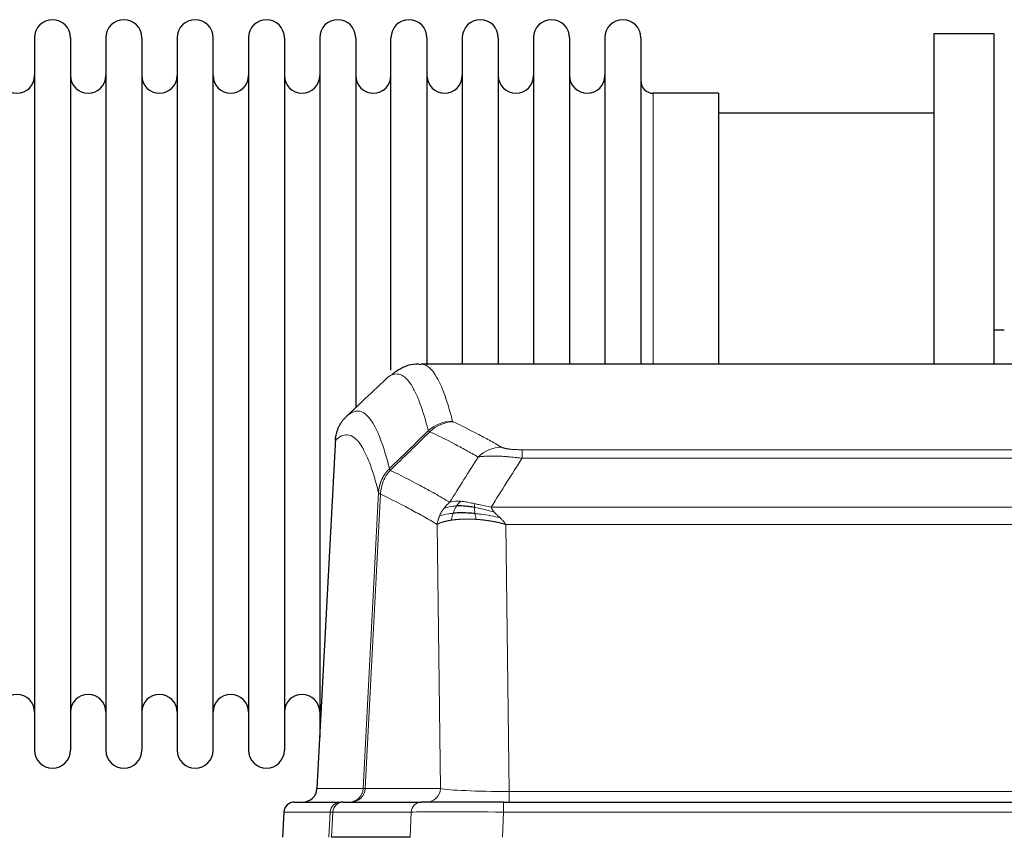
# Model space of a CAD drawing. Header units: inches. Extents: x 0 to 20790, y -12 to 14700.
# Tile 133 of 256: x 4570 to 4849, y 11830 to 12062. Entities that reach past the tile are written whole.
import ezdxf

# ---------------------------------------------------------------- set-up
doc = ezdxf.new("R2010")
doc.units = ezdxf.units.IN
doc.layers.add('1', color=7, linetype='Continuous', true_color=0xffffff)

msp = doc.modelspace()

# ---------------------------------------------------------------- linework, layer by layer
at = {"layer": '1', "color": 2, "linetype": 'Continuous', "lineweight": 25}
for p, q in [((4845.956, 12057.592), (4828.956, 12057.592)), ((4828.956, 12057.592), (4828.956, 11963.994)), ((4845.956, 12057.592), (4845.956, 11963.994)), ((4574.156, 12056.492), (4574.156, 11854.692)), ((4584.356, 12056.492), (4584.356, 11854.692)), ((4594.356, 12056.492), (4594.356, 11854.692)), ((4604.556, 12056.492), (4604.556, 11854.692)), ((4614.556, 12056.492), (4614.556, 11854.692)), ((4624.756, 11854.692), (4624.756, 12056.492)), ((4634.756, 12056.492), (4634.756, 11854.692)), ((4644.956, 12056.492), (4644.956, 11854.692)), ((4654.956, 12056.492), (4654.956, 11955.592)), ((4665.156, 12056.492), (4665.156, 11955.592)), ((4675.156, 11962.313), (4675.156, 12056.492)), ((4685.356, 12056.492), (4685.356, 11963.775)), ((4695.356, 12056.492), (4695.356, 11963.993)), ((4705.556, 12056.492), (4705.556, 11963.993)), ((4715.556, 12056.492), (4715.556, 11963.993)), ((4725.756, 12056.492), (4725.756, 11963.993)), ((4735.756, 12056.492), (4735.756, 11963.993)), ((4745.956, 12056.492), (4745.956, 11963.993)), ((4767.956, 12040.742), (4749.456, 12040.742)), ((4767.956, 12040.742), (4767.956, 11963.988)), ((4828.956, 12035.092), (4767.95, 12035.092)), ((4848.903, 11973.612), (4845.933, 11973.612)), ((4946.309, 11963.987), (4683.602, 11963.987)), ((4654.956, 11955.592), (4654.956, 11858.371)), ((4665.156, 11955.592), (4665.156, 11951.681)), ((4659.454, 11942.967), (4654.18, 11843.775)), ((4647.808, 11839.987), (4660.919, 11839.987)), ((4661.616, 11839.987), (4660.919, 11839.987)), ((4661.616, 11839.987), (4683.79, 11839.987)), ((4707.045, 11839.987), (4683.79, 11839.987)), ((4707.045, 11839.987), (4922.866, 11839.987)), ((4644.798, 11837.146), (4644.417, 11829.987)), ((4680.59, 11829.987), (4658.336, 11829.987))]:
    msp.add_line(p, q, dxfattribs=at)
at = {"layer": '1', "color": 110, "linetype": 'Continuous', "lineweight": 13}
for p, q in [((4749.456, 12040.742), (4749.456, 11963.988)), ((4659.44, 11942.473), (4654.192, 11843.778)), ((4712.284, 11937.364), (4712.284, 11939.78)), ((4712.284, 11939.78), (4917.627, 11939.78)), ((4917.627, 11937.364), (4712.284, 11937.364)), ((4667.258, 11843.778), (4671.635, 11927.647)), ((4672.191, 11927.17), (4667.839, 11843.778)), ((4703.553, 11923.534), (4926.358, 11923.534)), ((4689.191, 11843.778), (4688.234, 11918.625)), ((4707.666, 11918.635), (4708.634, 11842.952)), ((4922.245, 11918.635), (4707.666, 11918.635)), ((4654.192, 11843.778), (4667.258, 11843.778)), ((4667.839, 11843.778), (4689.191, 11843.778)), ((4708.634, 11839.987), (4708.634, 11842.952)), ((4708.634, 11842.952), (4921.277, 11842.952)), ((4707.045, 11837.144), (4707.045, 11839.987)), ((4644.814, 11837.144), (4644.434, 11829.987)), ((4657.925, 11837.144), (4644.814, 11837.144)), ((4657.551, 11829.987), (4657.925, 11837.144)), ((4658.709, 11837.144), (4658.336, 11829.987)), ((4680.883, 11837.144), (4658.709, 11837.144)), ((4680.59, 11829.987), (4680.883, 11837.144)), ((4707.045, 11837.144), (4706.752, 11829.987)), ((4922.866, 11837.144), (4707.045, 11837.144))]:
    msp.add_line(p, q, dxfattribs=at)
at = {"layer": '1', "color": 2, "linetype": 'Continuous', "lineweight": 25}
for centre, radius, start, end in [((4579.256, 12056.492), 5.1, 0, 180), ((4599.456, 12056.492), 5.1, 0, 180), ((4619.656, 12056.492), 5.1, 0, 180), ((4639.856, 12056.492), 5.1, 0, 180), ((4660.056, 12056.492), 5.1, 0, 180), ((4680.256, 12056.492), 5.1, 0, 180), ((4700.456, 12056.492), 5.1, 0, 180), ((4720.656, 12056.492), 5.1, 0, 180), ((4740.856, 12056.492), 5.1, 0, 180), ((4569.156, 12045.742), 5, 180, 0), ((4589.356, 12045.742), 5, 180, 0), ((4609.556, 12045.742), 5, 180, 0), ((4629.756, 12045.742), 5, 180, 0), ((4649.956, 12045.742), 5, 180, 0), ((4670.156, 12045.742), 5, 180, 0), ((4690.356, 12045.742), 5, 180, 0), ((4710.556, 12045.742), 5, 180, 0), ((4730.756, 12045.742), 5, 180, 0), ((4749.456, 12044.242), 3.5, 180, 270), ((4569.156, 11865.442), 5, 0, 180), ((4589.356, 11865.442), 5, 0, 180), ((4609.556, 11865.442), 5, 0, 180), ((4629.756, 11865.442), 5, 0, 180), ((4649.956, 11865.442), 5, 0, 180), ((4579.256, 11854.692), 5.1, 180, 0), ((4599.456, 11854.692), 5.1, 180, 0), ((4619.656, 11854.692), 5.1, 180, 0), ((4639.856, 11854.692), 5.1, 180, 0), ((4647.794, 11836.987), 3, 90, 176.80547)]:
    msp.add_arc(centre, radius, start, end, dxfattribs=at)
at = {"layer": '1', "color": 110, "linetype": 'Continuous', "lineweight": 13}
for centre, major_axis, ratio, start_param, end_param in [((4692.589, 11937.931), (-9.695, -2.45), 0.9931439, 4.4664808, 5.2238901), ((4692.776, 11937.77), (-4.281, -9.037), 0.9659395, 3.5975691, 4.3432065), ((4706.437, 11930.624), (-4.97, -8.677), 0.9635717, 3.6779385, 4.4208965), ((4663.266, 11843.987), (0, 4), 0.9993908, 3.1415927, 4.6600291), ((4663.963, 11843.987), (0, 4), 0.9702957, 3.1415927, 4.6600291), ((4687.284, 11843.987), (20.038, 0.208), 0.001459, 3.176361, 3.3855124), ((4685.315, 11843.987), (0, 4), 0.9702957, 3.1415927, 4.6600291), ((4708.554, 11843.987), (-20.002, 0.052), 0.0517476, 0.2535919, 1.5749043), ((4647.808, 11836.987), (0, 3), 0.9993908, 0, 1.5184364), ((4660.919, 11836.987), (0, 3), 0.9993908, 0, 1.5184364), ((4661.616, 11836.987), (0, 3), 0.9702957, 0, 1.5184364), ((4683.79, 11836.987), (0, 3), 0.9702957, 0, 1.5184364), ((4684.937, 11836.987), (-27.029, 0.156), 0.000812, 6.0391366, 6.248288), ((4707.097, 11836.987), (-27.018, 0.123), 0.0058026, 4.7143189, 6.0386286)]:
    msp.add_ellipse(centre, major_axis=major_axis, ratio=ratio, start_param=start_param, end_param=end_param, dxfattribs=at)
at = {"layer": '1', "color": 2, "linetype": 'Continuous', "lineweight": 25}
msp.add_ellipse((4650.2, 11843.987), major_axis=(0, 4), ratio=0.9993908, start_param=3.1415927, end_param=4.6600291, dxfattribs=at)
for points, knots in [([(4683.605, 11963.852), (4683.383, 11963.901), (4681.149, 11964.323), (4677.819, 11962.849), (4675.943, 11961.525), (4675.398, 11960.978)], [0, 0, 0, 0, 0.0680433, 0.6928769, 1, 1, 1, 1]), ([(4659.44, 11942.473), (4659.469, 11943.105), (4659.559, 11943.732), (4659.782, 11944.651), (4659.871, 11944.953), (4660.077, 11945.548), (4660.194, 11945.84), (4660.455, 11946.411), (4660.6, 11946.69), (4660.914, 11947.233), (4661.084, 11947.497), (4661.448, 11948.006), (4661.642, 11948.252), (4662.052, 11948.723), (4662.269, 11948.949), (4662.495, 11949.164)], [0, 0, 0, 0, 0.25, 0.25, 0.375, 0.375, 0.5, 0.5, 0.625, 0.625, 0.75, 0.75, 0.875, 0.875, 1, 1, 1, 1]), ([(4698.785, 11923.444), (4698.556, 11923.483), (4698.329, 11923.52), (4697.427, 11923.655), (4696.768, 11923.733), (4695.498, 11923.837), (4694.888, 11923.862), (4694.116, 11923.86), (4693.927, 11923.857), (4693.741, 11923.85)], [0, 0, 0, 0, 0.125, 0.125, 0.5, 0.5, 0.875, 0.875, 1, 1, 1, 1]), ([(4698.953, 11921.702), (4698.664, 11921.729), (4698.378, 11921.753), (4697.244, 11921.835), (4696.421, 11921.87), (4694.856, 11921.889), (4694.115, 11921.873), (4693.197, 11921.821), (4692.973, 11921.805), (4692.755, 11921.787)], [0, 0, 0, 0, 0.125, 0.125, 0.5, 0.5, 0.875, 0.875, 1, 1, 1, 1])]:
    msp.add_open_spline(points, degree=3, knots=knots, dxfattribs=at)
at = {"layer": '1', "color": 110, "linetype": 'Continuous', "lineweight": 13}
for points, knots in [([(4683.609, 11963.987), (4683.702, 11963.987), (4684.325, 11963.958), (4684.938, 11963.734), (4685.709, 11963.237), (4686.091, 11962.935), (4686.47, 11962.554), (4686.721, 11962.283), (4686.846, 11962.138), (4687.47, 11961.371), (4687.961, 11960.617), (4688.686, 11959.273), (4688.926, 11958.79), (4689.402, 11957.754), (4689.638, 11957.201), (4690.34, 11955.436), (4691.261, 11952.802), (4692.151, 11949.605), (4692.589, 11947.866)], [0, 0, 0, 0, 0.0285171, 0.1904309, 0.1904309, 0.2713878, 0.3118663, 0.3118663, 0.3523447, 0.3523447, 0.5142585, 0.5142585, 0.5952154, 0.5952154, 0.6761724, 0.6761724, 0.8380862, 1, 1, 1, 1]), ([(4685.721, 11945.128), (4685.283, 11946.865), (4684.391, 11950.059), (4683.469, 11952.691), (4682.766, 11954.455), (4682.53, 11955.008), (4682.054, 11956.043), (4681.814, 11956.526), (4681.087, 11957.869), (4680.595, 11958.623), (4679.971, 11959.39), (4679.846, 11959.534), (4679.594, 11959.806), (4679.215, 11960.187), (4678.832, 11960.488), (4678.06, 11960.986), (4677.017, 11961.368), (4675.407, 11961.097), (4674.305, 11960.353), (4673.747, 11959.84)], [0, 0, 0, 0, 0.125, 0.25, 0.25, 0.3125, 0.3125, 0.375, 0.375, 0.5, 0.5, 0.53125, 0.53125, 0.5625, 0.625, 0.625, 0.75, 0.875, 1, 1, 1, 1]), ([(4662.495, 11949.164), (4663.066, 11949.718), (4664.194, 11950.532), (4665.839, 11950.877), (4666.906, 11950.523), (4667.694, 11950.038), (4668.085, 11949.741), (4668.537, 11949.299), (4668.729, 11949.089), (4668.857, 11948.944), (4668.921, 11948.87), (4669.24, 11948.485), (4669.62, 11947.969), (4670.057, 11947.271), (4670.244, 11946.951), (4670.368, 11946.734), (4670.43, 11946.623), (4670.986, 11945.602), (4671.959, 11943.497), (4673.37, 11939.465), (4674.278, 11936.194), (4674.724, 11934.412)], [0, 0, 0, 0, 0.125, 0.25, 0.375, 0.375, 0.4375, 0.46875, 0.484375, 0.484375, 0.5, 0.5, 0.5625, 0.59375, 0.609375, 0.609375, 0.625, 0.625, 0.75, 0.875, 1, 1, 1, 1]), ([(4692.776, 11947.705), (4692.72, 11947.731), (4692.677, 11947.758), (4692.614, 11947.812), (4692.595, 11947.839), (4692.589, 11947.866)], [0, 0, 0, 0, 0.5, 0.5, 1, 1, 1, 1]), ([(4692.776, 11947.705), (4695.061, 11946.618), (4697.343, 11945.476), (4700.758, 11943.682), (4701.896, 11943.071), (4704.168, 11941.821), (4705.303, 11941.182), (4706.437, 11940.53)], [0, 0, 0, 0, 0.5, 0.5, 0.75, 0.75, 1, 1, 1, 1]), ([(4671.635, 11927.647), (4671.19, 11929.426), (4670.284, 11932.694), (4668.877, 11936.726), (4667.907, 11938.834), (4667.353, 11939.856), (4667.291, 11939.968), (4667.167, 11940.186), (4666.981, 11940.506), (4666.545, 11941.206), (4666.166, 11941.725), (4665.848, 11942.111), (4665.784, 11942.186), (4665.656, 11942.332), (4665.465, 11942.543), (4665.014, 11942.989), (4664.624, 11943.289), (4663.838, 11943.78), (4662.775, 11944.144), (4661.134, 11943.818), (4660.009, 11943.019), (4659.44, 11942.473)], [0, 0, 0, 0, 0.125, 0.25, 0.375, 0.375, 0.390625, 0.390625, 0.40625, 0.4375, 0.5, 0.5, 0.515625, 0.515625, 0.53125, 0.5625, 0.625, 0.625, 0.75, 0.875, 1, 1, 1, 1]), ([(4699.857, 11937.705), (4698.722, 11938.358), (4697.585, 11938.997), (4695.31, 11940.248), (4694.171, 11940.86), (4690.752, 11942.656), (4688.468, 11943.799), (4686.18, 11944.888)], [0, 0, 0, 0, 0.25, 0.25, 0.5, 0.5, 1, 1, 1, 1]), ([(4712.284, 11939.78), (4712.102, 11939.78), (4711.919, 11939.781), (4711.555, 11939.786), (4711.376, 11939.789), (4711.02, 11939.798), (4710.845, 11939.804), (4710.498, 11939.818), (4710.327, 11939.826), (4710.116, 11939.838), (4710.074, 11939.841), (4709.99, 11939.846), (4709.866, 11939.854), (4709.745, 11939.862), (4709.506, 11939.88), (4709.198, 11939.906), (4708.911, 11939.936), (4708.738, 11939.957), (4708.703, 11939.961), (4708.635, 11939.969), (4708.602, 11939.973), (4708.502, 11939.986), (4708.437, 11939.995), (4708.247, 11940.022), (4708.128, 11940.041), (4707.901, 11940.08), (4707.794, 11940.1), (4707.591, 11940.141), (4707.496, 11940.162), (4707.383, 11940.189), (4707.36, 11940.194), (4707.317, 11940.205), (4707.295, 11940.211), (4707.231, 11940.227), (4707.19, 11940.239), (4707.072, 11940.272), (4706.998, 11940.295), (4706.861, 11940.341), (4706.798, 11940.364), (4706.621, 11940.434), (4706.521, 11940.482), (4706.437, 11940.53)], [0, 0, 0, 0, 0.0625, 0.0625, 0.125, 0.125, 0.1875, 0.1875, 0.25, 0.25, 0.265625, 0.265625, 0.28125, 0.3125, 0.3125, 0.375, 0.4375, 0.4375, 0.453125, 0.453125, 0.46875, 0.46875, 0.5, 0.5, 0.5625, 0.5625, 0.625, 0.625, 0.6875, 0.6875, 0.703125, 0.703125, 0.71875, 0.71875, 0.75, 0.75, 0.8125, 0.8125, 0.875, 0.875, 1, 1, 1, 1]), ([(4712.284, 11937.364), (4711.949, 11937.407), (4711.616, 11937.448), (4710.953, 11937.526), (4710.625, 11937.563), (4709.649, 11937.667), (4709.011, 11937.727), (4708.309, 11937.786), (4708.231, 11937.792), (4708.075, 11937.804), (4707.998, 11937.81), (4707.766, 11937.828), (4707.614, 11937.839), (4707.159, 11937.871), (4706.564, 11937.908), (4705.991, 11937.936), (4705.57, 11937.954), (4705.362, 11937.961), (4705.156, 11937.968), (4705.02, 11937.972), (4704.952, 11937.974), (4704.346, 11937.989), (4703.838, 11937.993), (4703.119, 11937.985), (4702.887, 11937.98), (4702.548, 11937.969), (4702.437, 11937.964), (4702.219, 11937.955), (4702.111, 11937.949), (4701.584, 11937.92), (4701.196, 11937.888), (4700.481, 11937.808), (4700.155, 11937.76), (4699.857, 11937.705)], [0, 0, 0, 0, 0.0625, 0.0625, 0.125, 0.125, 0.25, 0.25, 0.265625, 0.265625, 0.28125, 0.28125, 0.3125, 0.3125, 0.375, 0.4375, 0.4375, 0.46875, 0.484375, 0.484375, 0.5, 0.5, 0.625, 0.625, 0.6875, 0.6875, 0.71875, 0.71875, 0.75, 0.75, 0.875, 0.875, 1, 1, 1, 1]), ([(4671.635, 11927.647), (4671.636, 11927.663), (4671.638, 11927.697), (4671.641, 11927.748), (4671.644, 11927.799), (4671.647, 11927.849), (4671.651, 11927.9), (4671.655, 11927.951), (4671.66, 11928.001), (4671.664, 11928.052), (4671.669, 11928.102), (4671.674, 11928.153), (4671.68, 11928.203), (4671.685, 11928.254), (4671.691, 11928.304), (4671.697, 11928.355), (4671.703, 11928.405), (4671.71, 11928.456), (4671.717, 11928.506), (4671.724, 11928.556), (4671.731, 11928.606), (4671.739, 11928.657), (4671.747, 11928.707), (4671.755, 11928.757), (4671.763, 11928.807), (4671.772, 11928.857), (4671.781, 11928.907), (4671.79, 11928.957), (4671.799, 11929.007), (4671.809, 11929.057), (4671.819, 11929.107), (4671.829, 11929.156), (4671.839, 11929.206), (4671.85, 11929.256), (4671.861, 11929.305), (4671.872, 11929.355), (4671.883, 11929.405), (4671.895, 11929.454), (4671.907, 11929.503), (4671.919, 11929.553), (4671.931, 11929.602), (4671.944, 11929.651), (4671.957, 11929.7), (4671.97, 11929.749), (4671.983, 11929.798), (4671.997, 11929.847), (4672.011, 11929.896), (4672.025, 11929.945), (4672.039, 11929.994), (4672.054, 11930.042), (4672.068, 11930.091), (4672.084, 11930.139), (4672.099, 11930.188), (4672.114, 11930.236), (4672.13, 11930.284), (4672.146, 11930.333), (4672.162, 11930.381), (4672.179, 11930.429), (4672.196, 11930.477), (4672.213, 11930.524), (4672.23, 11930.572), (4672.247, 11930.62), (4672.265, 11930.667), (4672.283, 11930.715), (4672.301, 11930.762), (4672.32, 11930.81), (4672.338, 11930.857), (4672.357, 11930.904), (4672.376, 11930.951), (4672.396, 11930.998), (4672.415, 11931.045), (4672.435, 11931.092), (4672.455, 11931.138), (4672.476, 11931.185), (4672.496, 11931.231), (4672.517, 11931.277), (4672.544, 11931.337), (4672.578, 11931.41), (4672.619, 11931.496), (4672.66, 11931.582), (4672.703, 11931.667), (4672.746, 11931.752), (4672.79, 11931.836), (4672.835, 11931.92), (4672.88, 11932.004), (4672.927, 11932.087), (4672.974, 11932.17), (4673.022, 11932.252), (4673.07, 11932.334), (4673.12, 11932.415), (4673.17, 11932.496), (4673.221, 11932.576), (4673.273, 11932.656), (4673.325, 11932.736), (4673.378, 11932.815), (4673.432, 11932.893), (4673.487, 11932.971), (4673.542, 11933.049), (4673.598, 11933.125), (4673.655, 11933.202), (4673.713, 11933.278), (4673.771, 11933.353), (4673.83, 11933.428), (4673.889, 11933.502), (4673.949, 11933.575), (4674.01, 11933.648), (4674.072, 11933.721), (4674.134, 11933.793), (4674.197, 11933.864), (4674.261, 11933.935), (4674.325, 11934.005), (4674.39, 11934.074), (4674.456, 11934.143), (4674.522, 11934.212), (4674.589, 11934.279), (4674.656, 11934.346), (4674.701, 11934.39), (4674.724, 11934.412)], [0, 0, 0, 0, 0.0066687, 0.0133374, 0.0200061, 0.0266746, 0.0333432, 0.0400116, 0.0466801, 0.0533484, 0.0600168, 0.066685, 0.0733532, 0.0800214, 0.0866895, 0.0933575, 0.1000255, 0.1066935, 0.1133614, 0.1200292, 0.126697, 0.1333647, 0.1400324, 0.1467001, 0.1533676, 0.1600352, 0.1667026, 0.1733701, 0.1800374, 0.1867047, 0.193372, 0.2000392, 0.2067064, 0.2133735, 0.2200405, 0.2267075, 0.2333745, 0.2400414, 0.2467082, 0.253375, 0.2600418, 0.2667085, 0.2733751, 0.2800417, 0.2867082, 0.2933747, 0.3000412, 0.3067075, 0.3133739, 0.3200401, 0.3267064, 0.3333725, 0.3400387, 0.3467047, 0.3533708, 0.3600367, 0.3667026, 0.3733685, 0.3800343, 0.3867001, 0.3933658, 0.4000315, 0.4066971, 0.4133626, 0.4200281, 0.4266936, 0.433359, 0.4400243, 0.4466896, 0.4533549, 0.4600201, 0.4666852, 0.4733503, 0.4800154, 0.4866804, 0.4933453, 0.5000102, 0.5125098, 0.5250093, 0.5375088, 0.5500082, 0.5625077, 0.5750071, 0.5875066, 0.600006, 0.6125054, 0.6250049, 0.6375043, 0.6500037, 0.6625032, 0.6750026, 0.6875021, 0.7000016, 0.7125011, 0.7250006, 0.7375001, 0.7499997, 0.7624993, 0.7749989, 0.7874985, 0.7999982, 0.812498, 0.8249977, 0.8374975, 0.8499974, 0.8624973, 0.8749972, 0.8874972, 0.8999973, 0.9124974, 0.9249976, 0.9374978, 0.9499981, 0.9624985, 0.9749989, 0.9874994, 1, 1, 1, 1]), ([(4672.191, 11927.17), (4672.212, 11927.801), (4672.29, 11928.429), (4672.554, 11929.657), (4672.739, 11930.258), (4673.211, 11931.41), (4673.496, 11931.962), (4674.155, 11933), (4674.528, 11933.485), (4674.936, 11933.929)], [0, 0, 0, 0, 0.25, 0.25, 0.5, 0.5, 0.75, 0.75, 1, 1, 1, 1]), ([(4674.936, 11933.929), (4674.861, 11934.018), (4674.819, 11934.115), (4674.761, 11934.288), (4674.745, 11934.364), (4674.724, 11934.412)], [0, 0, 0, 0, 0.5, 0.5, 1, 1, 1, 1]), ([(4674.936, 11933.929), (4677.758, 11932.591), (4680.574, 11931.17), (4684.788, 11928.915), (4686.19, 11928.143), (4688.993, 11926.558), (4690.392, 11925.745), (4691.79, 11924.911)], [0, 0, 0, 0, 0.5, 0.5, 0.75, 0.75, 1, 1, 1, 1]), ([(4672.191, 11927.17), (4672.186, 11927.173), (4672.176, 11927.18), (4672.161, 11927.189), (4672.146, 11927.199), (4672.13, 11927.209), (4672.115, 11927.219), (4672.1, 11927.228), (4672.084, 11927.238), (4672.069, 11927.248), (4672.053, 11927.258), (4672.038, 11927.268), (4672.023, 11927.278), (4672.007, 11927.288), (4671.992, 11927.298), (4671.977, 11927.308), (4671.962, 11927.318), (4671.947, 11927.328), (4671.932, 11927.338), (4671.917, 11927.348), (4671.902, 11927.358), (4671.888, 11927.369), (4671.874, 11927.379), (4671.86, 11927.389), (4671.846, 11927.399), (4671.832, 11927.409), (4671.819, 11927.42), (4671.798, 11927.436), (4671.772, 11927.457), (4671.744, 11927.484), (4671.72, 11927.508), (4671.701, 11927.53), (4671.685, 11927.55), (4671.672, 11927.568), (4671.662, 11927.584), (4671.654, 11927.598), (4671.648, 11927.611), (4671.644, 11927.621), (4671.64, 11927.63), (4671.638, 11927.637), (4671.636, 11927.641), (4671.635, 11927.645), (4671.635, 11927.646), (4671.635, 11927.647)], [0, 0, 0, 0, 0.0155037, 0.0313049, 0.0474035, 0.0637997, 0.0804935, 0.097485, 0.1147743, 0.1323613, 0.1502462, 0.1684289, 0.1869096, 0.2056883, 0.224765, 0.2441397, 0.2638126, 0.2837835, 0.3040527, 0.32462, 0.3454856, 0.3666494, 0.3881116, 0.409872, 0.4319308, 0.454288, 0.4769435, 0.4998975, 0.5635611, 0.6228928, 0.6778927, 0.7285606, 0.7748966, 0.8169007, 0.8545729, 0.8879131, 0.9169214, 0.9415977, 0.9619421, 0.9779545, 0.989635, 0.9969835, 1, 1, 1, 1]), ([(4688.234, 11918.625), (4686.903, 11919.411), (4685.57, 11920.179), (4682.903, 11921.678), (4681.567, 11922.409), (4677.557, 11924.545), (4674.877, 11925.895), (4672.191, 11927.17)], [0, 0, 0, 0, 0.25, 0.25, 0.5, 0.5, 1, 1, 1, 1]), ([(4690.083, 11923.104), (4690.329, 11923.434), (4690.595, 11923.752), (4691.166, 11924.356), (4691.47, 11924.642), (4691.79, 11924.911)], [0, 0, 0, 0, 0.5, 0.5, 1, 1, 1, 1]), ([(4693.741, 11923.85), (4693.37, 11923.837), (4693.013, 11923.811), (4691.652, 11923.66), (4690.782, 11923.435), (4690.083, 11923.104)], [0, 0, 0, 0, 0.25, 0.25, 1, 1, 1, 1]), ([(4694.966, 11925.172), (4694.667, 11925.198), (4694.376, 11925.214), (4693.249, 11925.229), (4692.483, 11925.136), (4691.79, 11924.911)], [0, 0, 0, 0, 0.25, 0.25, 1, 1, 1, 1]), ([(4692.755, 11921.787), (4692.786, 11921.878), (4692.819, 11921.969), (4692.953, 11922.333), (4693.066, 11922.605), (4693.315, 11923.13), (4693.452, 11923.383), (4693.643, 11923.698), (4693.692, 11923.775), (4693.741, 11923.85)], [0, 0, 0, 0, 0.125, 0.125, 0.5, 0.5, 0.875, 0.875, 1, 1, 1, 1]), ([(4693.741, 11923.85), (4693.84, 11924), (4693.941, 11924.141), (4694.198, 11924.47), (4694.356, 11924.644), (4694.666, 11924.944), (4694.819, 11925.071), (4694.966, 11925.172)], [0, 0, 0, 0, 0.25, 0.25, 0.625, 0.625, 1, 1, 1, 1]), ([(4698.935, 11924.477), (4698.755, 11924.517), (4698.576, 11924.556), (4697.869, 11924.71), (4697.354, 11924.817), (4696.36, 11924.998), (4695.881, 11925.073), (4695.266, 11925.144), (4695.115, 11925.159), (4694.966, 11925.172)], [0, 0, 0, 0, 0.125, 0.125, 0.5, 0.5, 0.875, 0.875, 1, 1, 1, 1]), ([(4698.785, 11923.444), (4698.783, 11923.568), (4698.785, 11923.684), (4698.798, 11923.949), (4698.814, 11924.086), (4698.862, 11924.316), (4698.894, 11924.408), (4698.935, 11924.477)], [0, 0, 0, 0, 0.25, 0.25, 0.625, 0.625, 1, 1, 1, 1]), ([(4704.424, 11922.09), (4703.013, 11922.512), (4701.577, 11922.888), (4699.706, 11923.278), (4699.242, 11923.366), (4698.785, 11923.444)], [0, 0, 0, 0, 0.75, 0.75, 1, 1, 1, 1]), ([(4698.953, 11921.702), (4698.941, 11921.779), (4698.93, 11921.857), (4698.885, 11922.167), (4698.856, 11922.399), (4698.812, 11922.843), (4698.797, 11923.056), (4698.787, 11923.318), (4698.785, 11923.382), (4698.785, 11923.444)], [0, 0, 0, 0, 0.125, 0.125, 0.5, 0.5, 0.875, 0.875, 1, 1, 1, 1]), ([(4703.553, 11923.534), (4702.332, 11923.722), (4701.156, 11923.979), (4699.663, 11924.313), (4699.295, 11924.396), (4698.935, 11924.477)], [0, 0, 0, 0, 0.75, 0.75, 1, 1, 1, 1]), ([(4704.424, 11922.09), (4704.305, 11922.217), (4704.195, 11922.343), (4703.946, 11922.652), (4703.821, 11922.834), (4703.635, 11923.19), (4703.574, 11923.364), (4703.553, 11923.534)], [0, 0, 0, 0, 0.25, 0.25, 0.625, 0.625, 1, 1, 1, 1]), ([(4688.234, 11918.625), (4688.291, 11919.022), (4688.373, 11919.417), (4688.586, 11920.199), (4688.718, 11920.585), (4688.873, 11920.964)], [0, 0, 0, 0, 0.5, 0.5, 1, 1, 1, 1]), ([(4688.873, 11920.964), (4689.029, 11921.339), (4689.209, 11921.707), (4689.613, 11922.423), (4689.838, 11922.77), (4690.083, 11923.104)], [0, 0, 0, 0, 0.5, 0.5, 1, 1, 1, 1]), ([(4692.755, 11921.787), (4692.321, 11921.751), (4691.911, 11921.706), (4690.381, 11921.489), (4689.485, 11921.249), (4688.873, 11920.964)], [0, 0, 0, 0, 0.25, 0.25, 1, 1, 1, 1]), ([(4692.265, 11919.826), (4692.301, 11920.026), (4692.344, 11920.25), (4692.449, 11920.729), (4692.512, 11920.985), (4692.638, 11921.426), (4692.694, 11921.606), (4692.755, 11921.787)], [0, 0, 0, 0, 0.375, 0.375, 0.75, 0.75, 1, 1, 1, 1]), ([(4699.268, 11920.052), (4699.235, 11920.214), (4699.195, 11920.4), (4699.114, 11920.802), (4699.071, 11921.019), (4699.003, 11921.394), (4698.978, 11921.548), (4698.953, 11921.702)], [0, 0, 0, 0, 0.375, 0.375, 0.75, 0.75, 1, 1, 1, 1]), ([(4706.095, 11920.471), (4704.322, 11920.923), (4702.493, 11921.27), (4700.119, 11921.583), (4699.531, 11921.649), (4698.953, 11921.702)], [0, 0, 0, 0, 0.75, 0.75, 1, 1, 1, 1]), ([(4706.095, 11920.471), (4706.021, 11920.543), (4705.947, 11920.614), (4705.651, 11920.896), (4705.429, 11921.102), (4705.002, 11921.506), (4704.796, 11921.704), (4704.544, 11921.962), (4704.483, 11922.026), (4704.424, 11922.09)], [0, 0, 0, 0, 0.125, 0.125, 0.5, 0.5, 0.875, 0.875, 1, 1, 1, 1]), ([(4692.265, 11919.826), (4692.254, 11919.824), (4692.23, 11919.821), (4692.195, 11919.816), (4692.16, 11919.81), (4692.124, 11919.805), (4692.088, 11919.799), (4692.052, 11919.793), (4692.015, 11919.788), (4691.977, 11919.782), (4691.94, 11919.775), (4691.901, 11919.769), (4691.863, 11919.763), (4691.824, 11919.756), (4691.785, 11919.749), (4691.746, 11919.743), (4691.706, 11919.736), (4691.666, 11919.729), (4691.625, 11919.721), (4691.585, 11919.714), (4691.544, 11919.706), (4691.502, 11919.699), (4691.461, 11919.691), (4691.419, 11919.683), (4691.377, 11919.675), (4691.334, 11919.666), (4691.291, 11919.658), (4691.248, 11919.65), (4691.205, 11919.641), (4691.162, 11919.632), (4691.118, 11919.623), (4691.074, 11919.614), (4691.03, 11919.604), (4690.986, 11919.595), (4690.942, 11919.585), (4690.897, 11919.576), (4690.852, 11919.566), (4690.807, 11919.555), (4690.762, 11919.545), (4690.717, 11919.535), (4690.671, 11919.524), (4690.626, 11919.513), (4690.58, 11919.502), (4690.534, 11919.491), (4690.489, 11919.48), (4690.443, 11919.469), (4690.397, 11919.457), (4690.351, 11919.445), (4690.304, 11919.433), (4690.258, 11919.421), (4690.212, 11919.409), (4690.166, 11919.396), (4690.12, 11919.384), (4690.073, 11919.371), (4690.027, 11919.358), (4689.981, 11919.345), (4689.935, 11919.331), (4689.889, 11919.318), (4689.843, 11919.304), (4689.797, 11919.29), (4689.751, 11919.276), (4689.705, 11919.262), (4689.659, 11919.248), (4689.614, 11919.233), (4689.568, 11919.218), (4689.523, 11919.203), (4689.478, 11919.188), (4689.433, 11919.173), (4689.388, 11919.157), (4689.343, 11919.142), (4689.299, 11919.126), (4689.255, 11919.11), (4689.211, 11919.093), (4689.167, 11919.077), (4689.124, 11919.06), (4689.081, 11919.043), (4689.038, 11919.026), (4688.995, 11919.009), (4688.953, 11918.992), (4688.911, 11918.974), (4688.87, 11918.956), (4688.829, 11918.938), (4688.788, 11918.92), (4688.747, 11918.902), (4688.708, 11918.883), (4688.668, 11918.864), (4688.629, 11918.846), (4688.59, 11918.826), (4688.552, 11918.807), (4688.515, 11918.788), (4688.478, 11918.768), (4688.441, 11918.748), (4688.405, 11918.728), (4688.369, 11918.708), (4688.334, 11918.687), (4688.3, 11918.667), (4688.266, 11918.646), (4688.245, 11918.632), (4688.234, 11918.625)], [0, 0, 0, 0, 0.0060657, 0.012223, 0.0184718, 0.0248123, 0.0312443, 0.0377679, 0.0443831, 0.0510899, 0.0578883, 0.0647782, 0.0717598, 0.0788329, 0.0859977, 0.093254, 0.1006019, 0.1080414, 0.1155725, 0.1231952, 0.1309095, 0.1387154, 0.1466129, 0.1546019, 0.1626826, 0.1708549, 0.1791188, 0.1874742, 0.1959213, 0.20446, 0.2130903, 0.2218121, 0.2306256, 0.2395307, 0.2485274, 0.2576156, 0.2667955, 0.276067, 0.2854301, 0.2948848, 0.3044311, 0.314069, 0.3237985, 0.3336196, 0.3435324, 0.3535367, 0.3636326, 0.3738202, 0.3840993, 0.3944701, 0.4049324, 0.4154864, 0.426132, 0.4368691, 0.4476979, 0.4586183, 0.4696303, 0.480734, 0.4919292, 0.503216, 0.5145945, 0.5260645, 0.5376262, 0.5492795, 0.5610244, 0.5728609, 0.584789, 0.5968087, 0.60892, 0.621123, 0.6334175, 0.6458037, 0.6582815, 0.6708509, 0.6835119, 0.6962645, 0.7091087, 0.7220445, 0.735072, 0.748191, 0.7614017, 0.774704, 0.7880979, 0.8015834, 0.8151605, 0.8288293, 0.8425896, 0.8564416, 0.8703852, 0.8844204, 0.8985472, 0.9127656, 0.9270756, 0.9414773, 0.9559705, 0.9705554, 0.9852319, 1, 1, 1, 1]), ([(4699.268, 11920.052), (4699.246, 11920.053), (4699.202, 11920.056), (4699.136, 11920.06), (4699.07, 11920.064), (4699.004, 11920.067), (4698.938, 11920.071), (4698.872, 11920.075), (4698.806, 11920.078), (4698.739, 11920.081), (4698.673, 11920.085), (4698.607, 11920.088), (4698.54, 11920.091), (4698.474, 11920.094), (4698.407, 11920.097), (4698.341, 11920.099), (4698.274, 11920.102), (4698.207, 11920.104), (4698.141, 11920.107), (4698.074, 11920.109), (4698.007, 11920.111), (4697.94, 11920.113), (4697.873, 11920.115), (4697.806, 11920.117), (4697.739, 11920.119), (4697.672, 11920.12), (4697.605, 11920.122), (4697.538, 11920.123), (4697.471, 11920.124), (4697.404, 11920.125), (4697.337, 11920.126), (4697.27, 11920.127), (4697.203, 11920.128), (4697.136, 11920.129), (4697.069, 11920.129), (4697.002, 11920.13), (4696.935, 11920.13), (4696.868, 11920.13), (4696.801, 11920.13), (4696.733, 11920.13), (4696.666, 11920.13), (4696.599, 11920.13), (4696.532, 11920.129), (4696.465, 11920.129), (4696.398, 11920.128), (4696.331, 11920.127), (4696.264, 11920.126), (4696.197, 11920.125), (4696.13, 11920.124), (4696.063, 11920.123), (4695.996, 11920.122), (4695.929, 11920.12), (4695.863, 11920.118), (4695.796, 11920.117), (4695.729, 11920.115), (4695.662, 11920.113), (4695.596, 11920.111), (4695.529, 11920.109), (4695.463, 11920.106), (4695.396, 11920.104), (4695.33, 11920.101), (4695.263, 11920.098), (4695.197, 11920.096), (4695.131, 11920.093), (4695.064, 11920.089), (4694.998, 11920.086), (4694.932, 11920.083), (4694.866, 11920.079), (4694.801, 11920.076), (4694.735, 11920.072), (4694.669, 11920.068), (4694.603, 11920.064), (4694.538, 11920.06), (4694.472, 11920.056), (4694.407, 11920.052), (4694.342, 11920.047), (4694.277, 11920.042), (4694.212, 11920.038), (4694.147, 11920.033), (4694.082, 11920.028), (4694.017, 11920.023), (4693.953, 11920.017), (4693.888, 11920.012), (4693.824, 11920.006), (4693.76, 11920.001), (4693.696, 11919.995), (4693.632, 11919.989), (4693.568, 11919.983), (4693.504, 11919.977), (4693.441, 11919.971), (4693.377, 11919.964), (4693.314, 11919.958), (4693.251, 11919.951), (4693.188, 11919.944), (4693.125, 11919.937), (4693.063, 11919.93), (4693, 11919.923), (4692.938, 11919.916), (4692.876, 11919.908), (4692.814, 11919.9), (4692.752, 11919.893), (4692.691, 11919.885), (4692.629, 11919.877), (4692.568, 11919.869), (4692.507, 11919.86), (4692.446, 11919.852), (4692.386, 11919.844), (4692.325, 11919.835), (4692.285, 11919.829), (4692.265, 11919.826)], [0, 0, 0, 0, 0.0082024, 0.0164263, 0.0246716, 0.0329384, 0.0412265, 0.0495362, 0.0578672, 0.0662198, 0.0745938, 0.0829892, 0.0914062, 0.0998446, 0.1083045, 0.1167859, 0.1252887, 0.1338131, 0.1423589, 0.1509263, 0.1595151, 0.1681255, 0.1767574, 0.1854108, 0.1940858, 0.2027822, 0.2115002, 0.2202398, 0.2290008, 0.2377835, 0.2465876, 0.2554134, 0.2642606, 0.2731295, 0.2820199, 0.2909319, 0.2998654, 0.3088206, 0.3177973, 0.3267956, 0.3358154, 0.3448569, 0.35392, 0.3630047, 0.3721109, 0.3812388, 0.3903883, 0.3995594, 0.4087522, 0.4179665, 0.4272025, 0.4364601, 0.4457393, 0.4550402, 0.4643627, 0.4737069, 0.4830727, 0.4924601, 0.5018692, 0.5113, 0.5207524, 0.5302265, 0.5397222, 0.5492397, 0.5587788, 0.5683395, 0.577922, 0.5875261, 0.5971519, 0.6067994, 0.6164686, 0.6261595, 0.6358721, 0.6456064, 0.6553624, 0.6651401, 0.6749395, 0.6847606, 0.6946034, 0.704468, 0.7143542, 0.7242622, 0.734192, 0.7441434, 0.7541166, 0.7641115, 0.7741282, 0.7841666, 0.7942268, 0.8043087, 0.8144123, 0.8245377, 0.8346848, 0.8448538, 0.8550444, 0.8652568, 0.875491, 0.885747, 0.8960247, 0.9063242, 0.9166455, 0.9269886, 0.9373534, 0.9477401, 0.9581485, 0.9685787, 0.9790306, 0.9895044, 1, 1, 1, 1]), ([(4707.666, 11918.635), (4707.643, 11918.641), (4707.599, 11918.654), (4707.533, 11918.672), (4707.466, 11918.691), (4707.4, 11918.709), (4707.333, 11918.727), (4707.266, 11918.745), (4707.199, 11918.763), (4707.132, 11918.781), (4707.065, 11918.799), (4706.997, 11918.817), (4706.93, 11918.834), (4706.863, 11918.852), (4706.795, 11918.869), (4706.727, 11918.887), (4706.66, 11918.904), (4706.592, 11918.921), (4706.524, 11918.938), (4706.456, 11918.955), (4706.387, 11918.971), (4706.319, 11918.988), (4706.251, 11919.004), (4706.182, 11919.021), (4706.114, 11919.037), (4706.045, 11919.053), (4705.976, 11919.069), (4705.908, 11919.085), (4705.839, 11919.101), (4705.77, 11919.117), (4705.701, 11919.133), (4705.631, 11919.148), (4705.562, 11919.164), (4705.493, 11919.179), (4705.423, 11919.194), (4705.354, 11919.209), (4705.284, 11919.224), (4705.215, 11919.239), (4705.145, 11919.254), (4705.075, 11919.268), (4705.005, 11919.283), (4704.935, 11919.297), (4704.865, 11919.311), (4704.795, 11919.325), (4704.725, 11919.34), (4704.655, 11919.353), (4704.584, 11919.367), (4704.514, 11919.381), (4704.443, 11919.395), (4704.373, 11919.408), (4704.302, 11919.421), (4704.232, 11919.435), (4704.161, 11919.448), (4704.09, 11919.461), (4704.019, 11919.474), (4703.948, 11919.486), (4703.877, 11919.499), (4703.806, 11919.511), (4703.735, 11919.524), (4703.664, 11919.536), (4703.593, 11919.548), (4703.521, 11919.56), (4703.45, 11919.572), (4703.379, 11919.584), (4703.307, 11919.596), (4703.236, 11919.607), (4703.164, 11919.619), (4703.093, 11919.63), (4703.021, 11919.641), (4702.95, 11919.652), (4702.878, 11919.663), (4702.806, 11919.674), (4702.734, 11919.685), (4702.662, 11919.695), (4702.591, 11919.706), (4702.519, 11919.716), (4702.447, 11919.726), (4702.375, 11919.737), (4702.303, 11919.747), (4702.231, 11919.756), (4702.159, 11919.766), (4702.087, 11919.776), (4702.015, 11919.785), (4701.942, 11919.795), (4701.87, 11919.804), (4701.798, 11919.813), (4701.726, 11919.822), (4701.654, 11919.831), (4701.581, 11919.84), (4701.509, 11919.848), (4701.437, 11919.857), (4701.364, 11919.865), (4701.292, 11919.873), (4701.22, 11919.881), (4701.148, 11919.889), (4701.075, 11919.897), (4701.003, 11919.905), (4700.93, 11919.912), (4700.858, 11919.92), (4700.786, 11919.927), (4700.713, 11919.934), (4700.641, 11919.942), (4700.569, 11919.948), (4700.496, 11919.955), (4700.424, 11919.962), (4700.352, 11919.969), (4700.279, 11919.975), (4700.207, 11919.981), (4700.135, 11919.988), (4700.062, 11919.994), (4699.99, 11919.999), (4699.918, 11920.005), (4699.845, 11920.011), (4699.773, 11920.016), (4699.701, 11920.022), (4699.629, 11920.027), (4699.556, 11920.032), (4699.484, 11920.037), (4699.412, 11920.042), (4699.34, 11920.047), (4699.292, 11920.05), (4699.268, 11920.052)], [0, 0, 0, 0, 0.007775, 0.0155603, 0.0233558, 0.0311618, 0.038978, 0.0468046, 0.0546416, 0.0624889, 0.0703466, 0.0782147, 0.0860931, 0.093982, 0.1018813, 0.109791, 0.1177112, 0.1256417, 0.1335828, 0.1415343, 0.1494962, 0.1574687, 0.1654516, 0.173445, 0.1814489, 0.1894634, 0.1974883, 0.2055238, 0.2135699, 0.2216264, 0.2296936, 0.2377713, 0.2458596, 0.2539585, 0.2620679, 0.270188, 0.2783187, 0.28646, 0.2946119, 0.3027745, 0.3109477, 0.3191316, 0.3273261, 0.3355314, 0.3437472, 0.3519738, 0.3602111, 0.3684591, 0.3767178, 0.3849872, 0.3932673, 0.4015582, 0.4098598, 0.4181722, 0.4264954, 0.4348293, 0.443174, 0.4515295, 0.4598958, 0.4682728, 0.4766607, 0.4850594, 0.493469, 0.5018893, 0.5103206, 0.5187626, 0.5272155, 0.5356793, 0.544154, 0.5526395, 0.561136, 0.5696433, 0.5781615, 0.5866906, 0.5952307, 0.6037817, 0.6123436, 0.6209165, 0.6295003, 0.638095, 0.6467007, 0.6553174, 0.6639451, 0.6725838, 0.6812334, 0.6898941, 0.6985657, 0.7072484, 0.7159421, 0.7246468, 0.7333625, 0.7420893, 0.7508272, 0.759576, 0.768336, 0.777107, 0.7858891, 0.7946823, 0.8034866, 0.812302, 0.8211284, 0.829966, 0.8388147, 0.8476746, 0.8565455, 0.8654276, 0.8743209, 0.8832252, 0.8921408, 0.9010675, 0.9100054, 0.9189544, 0.9279147, 0.9368861, 0.9458688, 0.9548626, 0.9638676, 0.9728839, 0.9819114, 0.9909501, 1, 1, 1, 1]), ([(4707.666, 11918.635), (4707.513, 11918.881), (4707.337, 11919.12), (4706.954, 11919.587), (4706.747, 11919.814), (4706.389, 11920.183), (4706.242, 11920.328), (4706.095, 11920.471)], [0, 0, 0, 0, 0.375, 0.375, 0.75, 0.75, 1, 1, 1, 1])]:
    msp.add_open_spline(points, degree=3, knots=knots, dxfattribs=at)
at = {"layer": '1', "color": 2, "linetype": 'Continuous', "lineweight": 25}
for points, degree in [([(4673.747, 11959.84), (4671.499, 11957.708), (4669.252, 11955.576), (4667.005, 11953.444)], 3), ([(4667.005, 11953.444), (4662.497, 11949.166)], 1)]:
    msp.add_open_spline(points, degree=degree, dxfattribs=at)
at = {"layer": '1', "color": 110, "linetype": 'Continuous', "lineweight": 13}
for points in [[(4674.724, 11934.412), (4678.389, 11937.984), (4682.055, 11941.556), (4685.721, 11945.128)], [(4686.18, 11944.888), (4682.431, 11941.235), (4678.683, 11937.582), (4674.936, 11933.929)], [(4686.18, 11944.888), (4686.067, 11944.939), (4685.879, 11945.031), (4685.762, 11945.099), (4685.721, 11945.128)], [(4691.79, 11924.911), (4694.464, 11929.18), (4697.153, 11933.444), (4699.857, 11937.705)], [(4712.284, 11937.364), (4709.356, 11932.759), (4706.446, 11928.148), (4703.553, 11923.534)]]:
    msp.add_open_spline(points, degree=3, dxfattribs=at)

doc.saveas('drawing.dxf')
